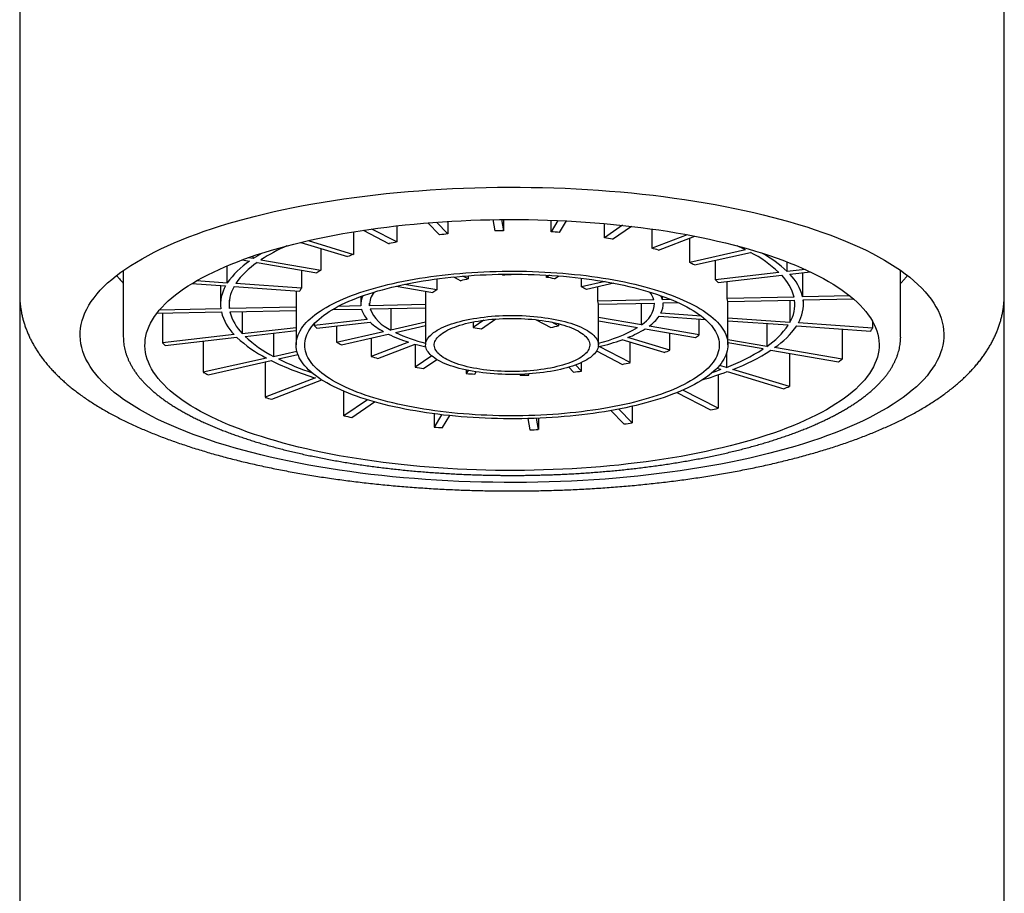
# Model space of a CAD drawing. Header units: millimetres. Extents: x 8 to 806, y 12 to 804.
# Tile 18 of 21: x 373 to 396, y 723 to 743. Entities that reach past the tile are written whole.
import ezdxf

# ---------------------------------------------------------------- set-up
doc = ezdxf.new("R2010")
doc.units = ezdxf.units.MM

msp = doc.modelspace()

# ---------------------------------------------------------------- linework, layer by layer
at = {"color": 7, "linetype": 'Continuous', "lineweight": 30}
for p, q in [((372.824, 751.947), (372.824, 736.912)), ((395.624, 736.912), (395.624, 751.947)), ((381.558, 738.498), (381.558, 738.124)), ((382.276, 738.567), (382.548, 738.288)), ((382.738, 738.31), (382.473, 738.582)), ((382.738, 738.6), (382.738, 738.31)), ((383.779, 738.641), (383.825, 738.382)), ((383.979, 738.643), (384.024, 738.386)), ((384.024, 738.644), (384.024, 738.386)), ((385.128, 738.359), (385.128, 738.628)), ((385.285, 738.622), (385.128, 738.359)), ((385.324, 738.345), (385.484, 738.613)), ((386.365, 738.223), (386.365, 738.551)), ((386.785, 738.51), (386.365, 738.223)), ((380.55, 738.359), (380.55, 737.837)), ((380.781, 738.395), (381.382, 738.084)), ((381.558, 738.124), (380.978, 738.424)), ((386.555, 738.19), (386.988, 738.487)), ((387.466, 737.979), (387.466, 738.425)), ((388.278, 738.293), (387.466, 737.979)), ((379.332, 738.115), (380.417, 737.786)), ((379.502, 738.155), (380.55, 737.837)), ((387.615, 737.934), (388.457, 738.259)), ((388.341, 737.648), (388.341, 738.214)), ((379.797, 737.974), (379.797, 737.472)), ((389.634, 737.94), (388.341, 737.648)), ((388.451, 737.591), (389.744, 737.883)), ((377.974, 737.708), (378.143, 737.679)), ((378.232, 737.74), (378.117, 737.76)), ((378.232, 737.74), (378.232, 737.799)), ((378.321, 737.648), (379.708, 737.411)), ((378.411, 737.709), (379.797, 737.472)), ((388.935, 737.25), (388.935, 737.7)), ((390.595, 737.44), (390.595, 737.662)), ((375.224, 737.463), (375.224, 735.925)), ((377.632, 737.173), (377.632, 737.573)), ((379.347, 737.473), (379.347, 737.053)), ((384.001, 737.377), (384.005, 737.357)), ((384.204, 737.361), (384.201, 737.379)), ((384.204, 737.379), (384.204, 737.361)), ((385.023, 737.304), (385.023, 737.356)), ((385.093, 737.352), (385.023, 737.304)), ((390.406, 737.418), (388.935, 737.25)), ((388.998, 737.185), (390.469, 737.353)), ((391.012, 737.487), (390.595, 737.44)), ((390.659, 737.375), (391.137, 737.429)), ((390.955, 736.852), (390.955, 737.409)), ((393.224, 735.925), (393.224, 737.463)), ((376.813, 737.161), (377.592, 737.106)), ((377.632, 737.173), (376.918, 737.223)), ((379.347, 737.053), (377.828, 737.16)), ((382.482, 737.013), (381.735, 737.141)), ((382.482, 737.267), (382.482, 737.013)), ((382.871, 737.313), (383.036, 737.227)), ((383.212, 737.267), (383.086, 737.332)), ((383.212, 737.342), (383.212, 737.267)), ((385.212, 737.272), (385.307, 737.337)), ((385.836, 737.082), (385.836, 737.284)), ((386.378, 737.205), (385.836, 737.082)), ((386.579, 737.168), (385.946, 737.025)), ((389.208, 736.816), (389.208, 737.209)), ((372.824, 736.912), (372.824, 601)), ((377.474, 737.115), (377.474, 736.677)), ((377.788, 737.093), (379.307, 736.986)), ((379.224, 736.992), (379.224, 735.738)), ((381.538, 737.098), (382.393, 736.952)), ((382.224, 736.981), (382.224, 735.738)), ((386.211, 736.754), (386.211, 737.085)), ((395.624, 601), (395.624, 736.912)), ((377.68, 736.579), (377.68, 736.775)), ((380.724, 736.861), (380.724, 736.677)), ((380.925, 736.646), (380.925, 736.709)), ((382.224, 736.673), (380.925, 736.646)), ((387.51, 736.781), (386.211, 736.754)), ((386.224, 736.682), (387.523, 736.709)), ((386.224, 735.738), (386.224, 736.682)), ((387.219, 736.203), (387.219, 736.703)), ((387.71, 736.785), (387.71, 736.866)), ((387.91, 736.789), (387.71, 736.785)), ((387.723, 736.713), (388.069, 736.72)), ((387.724, 736.677), (387.724, 736.713)), ((390.755, 736.848), (389.208, 736.816)), ((389.22, 736.744), (390.768, 736.776)), ((389.224, 735.738), (389.224, 736.744)), ((390.66, 736.773), (390.66, 736.262)), ((392.047, 736.874), (390.955, 736.852)), ((390.967, 736.78), (392.132, 736.804)), ((390.974, 736.677), (390.974, 736.78)), ((376, 736.472), (377.493, 736.503)), ((377.481, 736.575), (376.059, 736.546)), ((376.129, 736.475), (376.129, 735.79)), ((379.224, 736.611), (377.68, 736.579)), ((377.693, 736.507), (379.224, 736.538)), ((377.979, 736.513), (377.979, 736.001)), ((380.063, 736.556), (380.738, 736.569)), ((380.726, 736.642), (380.197, 736.631)), ((380.938, 736.574), (382.224, 736.6)), ((381.416, 736.583), (381.416, 736.084)), ((388.609, 736.405), (387.672, 736.471)), ((380.873, 736.331), (379.64, 736.191)), ((379.64, 736.224), (379.64, 736.191)), ((379.703, 736.126), (380.937, 736.266)), ((382.224, 736.267), (381.416, 736.084)), ((383.571, 736.311), (383.326, 736.144)), ((383.326, 736.271), (383.326, 736.144)), ((383.516, 736.111), (383.85, 736.34)), ((384.782, 736.323), (385.126, 736.144)), ((385.303, 736.184), (385.144, 736.267)), ((385.303, 736.23), (385.303, 736.184)), ((387.219, 736.203), (386.224, 736.373)), ((386.224, 736.297), (387.13, 736.142)), ((387.632, 736.404), (388.702, 736.329)), ((388.561, 735.974), (388.561, 736.339)), ((390.66, 736.262), (389.224, 736.362)), ((390.62, 736.195), (389.224, 736.292)), ((390.127, 736.229), (390.127, 735.706)), ((392.571, 736.128), (390.856, 736.248)), ((392.571, 736.287), (392.571, 736.128)), ((377.979, 736.001), (379.224, 736.143)), ((378.043, 735.936), (379.224, 736.071)), ((378.704, 736.012), (378.704, 735.471)), ((380.164, 736.178), (380.164, 735.801)), ((380.164, 735.801), (381.249, 736.046)), ((380.275, 735.744), (381.36, 735.989)), ((381.527, 736.027), (382.224, 736.185)), ((387.309, 736.112), (388.472, 735.913)), ((388.561, 735.974), (387.398, 736.173)), ((387.881, 735.614), (387.881, 736.014)), ((390.816, 736.181), (392.531, 736.061)), ((391.871, 736.107), (391.871, 735.408)), ((375.224, 735.925), (375.224, 735.923)), ((377.79, 735.98), (376.129, 735.79)), ((376.193, 735.725), (377.853, 735.915)), ((377.076, 735.826), (377.076, 735.104)), ((380.965, 735.9), (380.965, 735.472)), ((381.828, 735.805), (380.965, 735.472)), ((381.115, 735.426), (381.978, 735.759)), ((381.984, 735.757), (381.984, 735.225)), ((387.748, 735.563), (386.776, 735.858)), ((387.881, 735.614), (386.908, 735.909)), ((386.957, 735.328), (386.957, 735.803)), ((390.127, 735.706), (389.224, 735.86)), ((390.037, 735.645), (389.224, 735.784)), ((378.704, 735.471), (379.242, 735.593)), ((386.182, 735.598), (386.78, 735.288)), ((386.957, 735.328), (386.24, 735.699)), ((389.191, 735.54), (389.191, 735.217)), ((390.216, 735.614), (391.782, 735.347)), ((391.871, 735.408), (390.306, 735.676)), ((390.65, 735.54), (390.65, 734.774)), ((378.537, 735.434), (377.076, 735.104)), ((377.187, 735.047), (378.647, 735.377)), ((378.51, 735.346), (378.51, 734.525)), ((378.814, 735.414), (379.266, 735.516)), ((382.365, 735.486), (381.984, 735.225)), ((382.173, 735.193), (382.48, 735.403)), ((385.837, 735.131), (385.837, 735.333)), ((383.164, 735.157), (383.164, 735.076)), ((383.208, 735.148), (383.164, 735.076)), ((383.36, 735.062), (383.392, 735.115)), ((385.647, 735.109), (385.537, 735.222)), ((385.837, 735.131), (385.697, 735.275)), ((389.058, 735.166), (388.965, 735.194)), ((389.191, 735.217), (389.03, 735.265)), ((389.208, 735.12), (390.517, 734.723)), ((390.65, 734.774), (389.34, 735.171)), ((379.672, 734.973), (378.51, 734.525)), ((378.66, 734.479), (379.821, 734.927)), ((384.409, 735.056), (384.412, 735.037)), ((384.612, 735.041), (384.607, 735.066)), ((384.612, 735.041), (384.612, 735.066)), ((388.996, 735.044), (388.996, 734.271)), ((380.329, 734.093), (380.329, 734.665)), ((388.043, 734.634), (388.82, 734.232)), ((388.996, 734.271), (388.183, 734.693)), ((380.876, 734.467), (380.329, 734.093)), ((380.518, 734.061), (381.041, 734.419)), ((386.516, 734.218), (386.817, 733.909)), ((387.007, 733.93), (386.695, 734.251)), ((387.007, 734.317), (387.007, 733.93)), ((382.423, 734.142), (382.423, 733.836)), ((382.593, 734.121), (382.423, 733.836)), ((382.618, 733.822), (382.784, 734.1)), ((384.588, 734.032), (384.634, 733.773)), ((384.834, 733.778), (384.788, 734.038)), ((384.834, 734.04), (384.834, 733.778))]:
    msp.add_line(p, q, dxfattribs=at)
at = {"color": 7, "linetype": 'Continuous', "lineweight": 30, "flags": 128}
for points in [[(374.242, 735.767), (374.23, 735.857), (374.224, 735.946), (374.226, 736.036), (374.234, 736.125), (374.249, 736.215), (374.271, 736.304), (374.3, 736.393), (374.336, 736.482), (374.378, 736.57), (374.427, 736.658), (374.483, 736.745), (374.545, 736.832), (374.615, 736.919), (374.69, 737.004), (374.772, 737.089), (374.861, 737.174), (374.956, 737.257), (375.058, 737.34), (375.166, 737.421), (375.28, 737.502), (375.4, 737.581), (375.526, 737.66), (375.658, 737.737), (375.796, 737.813), (375.94, 737.888), (376.089, 737.962), (376.244, 738.034), (376.405, 738.104), (376.571, 738.174), (376.742, 738.242), (376.918, 738.308), (377.099, 738.372), (377.285, 738.435), (377.476, 738.497), (377.672, 738.556), (377.872, 738.614), (378.076, 738.67), (378.285, 738.724), (378.497, 738.776), (378.714, 738.827), (378.934, 738.875), (379.158, 738.921), (379.386, 738.966), (379.616, 739.008), (379.85, 739.048), (380.087, 739.086), (380.327, 739.122), (380.569, 739.156), (380.814, 739.188), (381.061, 739.217), (381.311, 739.244), (381.562, 739.269), (381.816, 739.292), (382.07, 739.312), (382.327, 739.331), (382.584, 739.346), (382.843, 739.36), (383.103, 739.371), (383.363, 739.38), (383.625, 739.386), (383.886, 739.391), (384.148, 739.393), (384.41, 739.392), (384.671, 739.389), (384.933, 739.384), (385.193, 739.377), (385.454, 739.367), (385.713, 739.355), (385.971, 739.34), (386.229, 739.323), (386.484, 739.304), (386.738, 739.283), (386.991, 739.259), (387.242, 739.233), (387.49, 739.205), (387.736, 739.175), (387.98, 739.142), (388.222, 739.107), (388.46, 739.071), (388.696, 739.032), (388.928, 738.991), (389.158, 738.947), (389.384, 738.902), (389.606, 738.855), (389.825, 738.806), (390.04, 738.755), (390.251, 738.702), (390.458, 738.647), (390.66, 738.59), (390.858, 738.532), (391.052, 738.471), (391.241, 738.409), (391.425, 738.346), (391.604, 738.28), (391.778, 738.213), (391.947, 738.145), (392.111, 738.075), (392.269, 738.004), (392.422, 737.931), (392.569, 737.857), (392.71, 737.782), (392.846, 737.705), (392.976, 737.627), (393.099, 737.548), (393.217, 737.468), (393.328, 737.387), (393.433, 737.305), (393.532, 737.222), (393.625, 737.139), (393.711, 737.054), (393.79, 736.969), (393.863, 736.883), (393.93, 736.796), (393.989, 736.709), (394.042, 736.621), (394.089, 736.533), (394.128, 736.445), (394.161, 736.356), (394.187, 736.267), (394.206, 736.177), (394.218, 736.088), (394.224, 735.999), (394.222, 735.909), (394.214, 735.82), (394.199, 735.73), (394.177, 735.641), (394.148, 735.552), (394.113, 735.463), (394.07, 735.375), (394.021, 735.287), (393.965, 735.199), (393.903, 735.112), (393.834, 735.026), (393.758, 734.94), (393.676, 734.855), (393.587, 734.771), (393.492, 734.688), (393.39, 734.605), (393.283, 734.524), (393.169, 734.443), (393.048, 734.363), (392.922, 734.285), (392.79, 734.208), (392.652, 734.132), (392.508, 734.057), (392.359, 733.983), (392.204, 733.911), (392.043, 733.84), (391.878, 733.771), (391.706, 733.703), (391.53, 733.637), (391.349, 733.573), (391.163, 733.51), (390.972, 733.448), (390.776, 733.389), (390.576, 733.331), (390.372, 733.275), (390.164, 733.221), (389.951, 733.169), (389.734, 733.118), (389.514, 733.07), (389.29, 733.024), (389.063, 732.979), (388.832, 732.937), (388.598, 732.897), (388.361, 732.859), (388.121, 732.823), (387.879, 732.789), (387.634, 732.757), (387.387, 732.728), (387.137, 732.701), (386.886, 732.676), (386.633, 732.653), (386.378, 732.632), (386.121, 732.614), (385.864, 732.599), (385.605, 732.585), (385.345, 732.574), (385.085, 732.565), (384.824, 732.558), (384.562, 732.554), (384.3, 732.552), (384.039, 732.553), (383.777, 732.556), (383.516, 732.561), (383.255, 732.568), (382.995, 732.578), (382.735, 732.59), (382.477, 732.605), (382.22, 732.622), (381.964, 732.641), (381.71, 732.662), (381.457, 732.686), (381.207, 732.712), (380.958, 732.74), (380.712, 732.77), (380.468, 732.803), (380.227, 732.837), (379.988, 732.874), (379.752, 732.913), (379.52, 732.954), (379.29, 732.997), (379.064, 733.043), (378.842, 733.09), (378.623, 733.139), (378.408, 733.19), (378.197, 733.243), (377.99, 733.298), (377.788, 733.355), (377.59, 733.413), (377.396, 733.474), (377.207, 733.536), (377.023, 733.599), (376.844, 733.665), (376.67, 733.731), (376.501, 733.8), (376.337, 733.87), (376.179, 733.941), (376.026, 734.014), (375.879, 734.088), (375.738, 734.163), (375.602, 734.24), (375.473, 734.318), (375.349, 734.396), (375.231, 734.476), (375.12, 734.558), (375.015, 734.639), (374.916, 734.722), (374.823, 734.806), (374.737, 734.891), (374.658, 734.976), (374.585, 735.062), (374.519, 735.149), (374.459, 735.236), (374.406, 735.324), (374.359, 735.412), (374.32, 735.5), (374.287, 735.589), (374.261, 735.678), (374.242, 735.767)], [(375.739, 735.563), (375.729, 735.639), (375.724, 735.715), (375.726, 735.791), (375.733, 735.867), (375.745, 735.943), (375.764, 736.019), (375.789, 736.095), (375.819, 736.17), (375.855, 736.245), (375.897, 736.32), (375.944, 736.395), (375.997, 736.468), (376.056, 736.542), (376.12, 736.615), (376.19, 736.687), (376.266, 736.759), (376.347, 736.83), (376.433, 736.9), (376.524, 736.969), (376.621, 737.038), (376.723, 737.105), (376.831, 737.172), (376.943, 737.238), (377.06, 737.302), (377.182, 737.366), (377.31, 737.428), (377.441, 737.49), (377.578, 737.55), (377.719, 737.609), (377.864, 737.666), (378.014, 737.723), (378.168, 737.777), (378.326, 737.831), (378.488, 737.883), (378.655, 737.934), (378.825, 737.983), (378.998, 738.03), (379.176, 738.076), (379.356, 738.121), (379.54, 738.164), (379.728, 738.205), (379.918, 738.244), (380.111, 738.282), (380.307, 738.318), (380.506, 738.352), (380.708, 738.384), (380.911, 738.415), (381.118, 738.444), (381.326, 738.47), (381.536, 738.495), (381.748, 738.519), (381.962, 738.54), (382.177, 738.559), (382.393, 738.576), (382.611, 738.592), (382.83, 738.605), (383.05, 738.617), (383.271, 738.626), (383.493, 738.634), (383.714, 738.639), (383.937, 738.643), (384.159, 738.645), (384.382, 738.644), (384.604, 738.642), (384.826, 738.637), (385.048, 738.631), (385.269, 738.623), (385.49, 738.612), (385.709, 738.6), (385.928, 738.586), (386.145, 738.569), (386.361, 738.551), (386.576, 738.531), (386.789, 738.509), (387, 738.485), (387.21, 738.459), (387.417, 738.432), (387.622, 738.402), (387.825, 738.371), (388.025, 738.338), (388.223, 738.303), (388.418, 738.266), (388.61, 738.228), (388.799, 738.188), (388.985, 738.146), (389.168, 738.102), (389.347, 738.057), (389.523, 738.011), (389.695, 737.962), (389.863, 737.913), (390.028, 737.862), (390.188, 737.809), (390.345, 737.755), (390.497, 737.699), (390.645, 737.642), (390.789, 737.584), (390.928, 737.525), (391.062, 737.464), (391.192, 737.402), (391.317, 737.339), (391.437, 737.275), (391.553, 737.21), (391.663, 737.144), (391.768, 737.077), (391.868, 737.009), (391.963, 736.94), (392.052, 736.871), (392.136, 736.8), (392.215, 736.729), (392.288, 736.657), (392.355, 736.584), (392.417, 736.511), (392.474, 736.438), (392.525, 736.364), (392.57, 736.289), (392.609, 736.214), (392.643, 736.139), (392.671, 736.063), (392.693, 735.988), (392.709, 735.912), (392.719, 735.836), (392.724, 735.76), (392.723, 735.684), (392.716, 735.608), (392.703, 735.532), (392.684, 735.456), (392.66, 735.38), (392.629, 735.305), (392.593, 735.23), (392.552, 735.155), (392.504, 735.08), (392.451, 735.007), (392.392, 734.933), (392.328, 734.86), (392.258, 734.788), (392.183, 734.716), (392.102, 734.646), (392.015, 734.575), (391.924, 734.506), (391.827, 734.437), (391.725, 734.37), (391.618, 734.303), (391.505, 734.237), (391.388, 734.173), (391.266, 734.109), (391.139, 734.047), (391.007, 733.985), (390.87, 733.925), (390.73, 733.866), (390.584, 733.809), (390.434, 733.752), (390.28, 733.698), (390.122, 733.644), (389.96, 733.592), (389.794, 733.541), (389.624, 733.492), (389.45, 733.445), (389.273, 733.399), (389.092, 733.354), (388.908, 733.312), (388.721, 733.27), (388.53, 733.231), (388.337, 733.193), (388.141, 733.157), (387.942, 733.123), (387.741, 733.091), (387.537, 733.06), (387.331, 733.031), (387.123, 733.005), (386.912, 732.98), (386.7, 732.956), (386.487, 732.935), (386.271, 732.916), (386.055, 732.899), (385.837, 732.883), (385.618, 732.87), (385.398, 732.858), (385.177, 732.849), (384.956, 732.841), (384.734, 732.836), (384.511, 732.832), (384.289, 732.83), (384.066, 732.831), (383.844, 732.833), (383.622, 732.838), (383.4, 732.844), (383.179, 732.852), (382.959, 732.863), (382.739, 732.875), (382.52, 732.889), (382.303, 732.906), (382.087, 732.924), (381.872, 732.944), (381.659, 732.966), (381.448, 732.99), (381.239, 733.016), (381.031, 733.043), (380.826, 733.073), (380.623, 733.104), (380.423, 733.137), (380.225, 733.172), (380.03, 733.209), (379.838, 733.247), (379.649, 733.287), (379.463, 733.329), (379.281, 733.373), (379.101, 733.418), (378.925, 733.464), (378.753, 733.513), (378.585, 733.562), (378.42, 733.614), (378.26, 733.666), (378.103, 733.72), (377.951, 733.776), (377.803, 733.833), (377.659, 733.891), (377.52, 733.95), (377.386, 734.011), (377.256, 734.073), (377.131, 734.136), (377.011, 734.2), (376.896, 734.265), (376.785, 734.331), (376.68, 734.398), (376.58, 734.466), (376.486, 734.535), (376.396, 734.605), (376.312, 734.675), (376.234, 734.746), (376.16, 734.818), (376.093, 734.891), (376.031, 734.964), (375.974, 735.037), (375.924, 735.111), (375.879, 735.186), (375.839, 735.261), (375.806, 735.336), (375.778, 735.412), (375.756, 735.487), (375.739, 735.563)], [(379.233, 735.635), (379.227, 735.683), (379.224, 735.732), (379.226, 735.78), (379.231, 735.828), (379.241, 735.877), (379.254, 735.925), (379.272, 735.973), (379.293, 736.021), (379.319, 736.068), (379.348, 736.116), (379.381, 736.163), (379.418, 736.21), (379.459, 736.256), (379.504, 736.302), (379.553, 736.347), (379.605, 736.392), (379.661, 736.437), (379.721, 736.481), (379.784, 736.524), (379.851, 736.566), (379.921, 736.608), (379.995, 736.65), (380.072, 736.69), (380.153, 736.73), (380.236, 736.769), (380.323, 736.807), (380.413, 736.845), (380.507, 736.881), (380.603, 736.917), (380.702, 736.951), (380.803, 736.985), (380.908, 737.017), (381.015, 737.049), (381.125, 737.08), (381.237, 737.109), (381.352, 737.137), (381.469, 737.165), (381.588, 737.191), (381.709, 737.216), (381.833, 737.239), (381.958, 737.262), (382.085, 737.283), (382.214, 737.303), (382.344, 737.322), (382.476, 737.34), (382.609, 737.356), (382.744, 737.371), (382.88, 737.385), (383.016, 737.397), (383.154, 737.408), (383.293, 737.418), (383.432, 737.426), (383.572, 737.433), (383.713, 737.439), (383.854, 737.443), (383.995, 737.446), (384.136, 737.447), (384.278, 737.448), (384.419, 737.446), (384.561, 737.444), (384.702, 737.44), (384.842, 737.434), (384.983, 737.428), (385.122, 737.42), (385.261, 737.41), (385.399, 737.4), (385.536, 737.388), (385.672, 737.374), (385.807, 737.36), (385.94, 737.344), (386.073, 737.326), (386.203, 737.308), (386.333, 737.288), (386.46, 737.267), (386.586, 737.245), (386.709, 737.221), (386.831, 737.197), (386.951, 737.171), (387.068, 737.144), (387.184, 737.116), (387.297, 737.087), (387.407, 737.056), (387.515, 737.025), (387.62, 736.993), (387.722, 736.959), (387.822, 736.925), (387.919, 736.89), (388.013, 736.853), (388.104, 736.816), (388.191, 736.778), (388.276, 736.74), (388.357, 736.7), (388.435, 736.66), (388.51, 736.618), (388.581, 736.577), (388.649, 736.534), (388.713, 736.491), (388.773, 736.447), (388.83, 736.403), (388.883, 736.358), (388.933, 736.313), (388.979, 736.267), (389.02, 736.221), (389.058, 736.174), (389.093, 736.127), (389.123, 736.08), (389.149, 736.032), (389.172, 735.984), (389.19, 735.936), (389.205, 735.888), (389.215, 735.84), (389.222, 735.792), (389.224, 735.743), (389.223, 735.695), (389.217, 735.647), (389.208, 735.598), (389.194, 735.55), (389.176, 735.502), (389.155, 735.454), (389.13, 735.407), (389.1, 735.359), (389.067, 735.312), (389.03, 735.265), (388.989, 735.219), (388.944, 735.173), (388.896, 735.128), (388.843, 735.083), (388.787, 735.038), (388.728, 734.995), (388.664, 734.951), (388.597, 734.909), (388.527, 734.867), (388.453, 734.825), (388.376, 734.785), (388.296, 734.745), (388.212, 734.706), (388.125, 734.668), (388.035, 734.63), (387.942, 734.594), (387.846, 734.558), (387.747, 734.524), (387.645, 734.49), (387.54, 734.458), (387.433, 734.426), (387.323, 734.396), (387.211, 734.366), (387.096, 734.338), (386.979, 734.31), (386.86, 734.284), (386.739, 734.259), (386.615, 734.236), (386.49, 734.213), (386.363, 734.192), (386.234, 734.172), (386.104, 734.153), (385.972, 734.135), (385.839, 734.119), (385.704, 734.104), (385.569, 734.09), (385.432, 734.078), (385.294, 734.067), (385.155, 734.057), (385.016, 734.049), (384.876, 734.042), (384.735, 734.036), (384.594, 734.032), (384.453, 734.029), (384.312, 734.028), (384.17, 734.028), (384.029, 734.029), (383.888, 734.031), (383.746, 734.035), (383.606, 734.041), (383.466, 734.047), (383.326, 734.055), (383.187, 734.065), (383.049, 734.075), (382.912, 734.087), (382.776, 734.101), (382.641, 734.115), (382.508, 734.131), (382.376, 734.149), (382.245, 734.167), (382.116, 734.187), (381.988, 734.208), (381.863, 734.23), (381.739, 734.254), (381.617, 734.278), (381.497, 734.304), (381.38, 734.331), (381.265, 734.359), (381.152, 734.388), (381.041, 734.419), (380.933, 734.45), (380.828, 734.482), (380.726, 734.516), (380.626, 734.55), (380.529, 734.585), (380.435, 734.622), (380.345, 734.659), (380.257, 734.697), (380.172, 734.735), (380.091, 734.775), (380.013, 734.815), (379.938, 734.857), (379.867, 734.898), (379.8, 734.941), (379.736, 734.984), (379.675, 735.028), (379.618, 735.072), (379.565, 735.117), (379.515, 735.162), (379.47, 735.208), (379.428, 735.254), (379.39, 735.301), (379.356, 735.348), (379.325, 735.395), (379.299, 735.443), (379.277, 735.491), (379.258, 735.539), (379.244, 735.587), (379.233, 735.635)], [(379.433, 735.639), (379.426, 735.687), (379.424, 735.734), (379.426, 735.782), (379.432, 735.829), (379.441, 735.877), (379.455, 735.924), (379.473, 735.971), (379.495, 736.018), (379.52, 736.065), (379.55, 736.111), (379.584, 736.157), (379.621, 736.203), (379.662, 736.248), (379.708, 736.293), (379.756, 736.338), (379.809, 736.382), (379.866, 736.425), (379.926, 736.468), (379.989, 736.51), (380.056, 736.552), (380.127, 736.593), (380.201, 736.633), (380.279, 736.673), (380.36, 736.711), (380.444, 736.749), (380.531, 736.786), (380.621, 736.822), (380.714, 736.857), (380.811, 736.892), (380.91, 736.925), (381.012, 736.957), (381.116, 736.989), (381.224, 737.019), (381.333, 737.048), (381.445, 737.076), (381.56, 737.103), (381.677, 737.129), (381.795, 737.154), (381.916, 737.177), (382.039, 737.199), (382.164, 737.22), (382.29, 737.24), (382.418, 737.259), (382.548, 737.276), (382.679, 737.292), (382.811, 737.306), (382.944, 737.32), (383.079, 737.332), (383.214, 737.342), (383.35, 737.352), (383.487, 737.36), (383.625, 737.366), (383.763, 737.372), (383.902, 737.375), (384.04, 737.378), (384.179, 737.379), (384.318, 737.379), (384.457, 737.377), (384.596, 737.374), (384.734, 737.37), (384.872, 737.364), (385.01, 737.357), (385.146, 737.349), (385.282, 737.339), (385.418, 737.328), (385.552, 737.315), (385.685, 737.301), (385.816, 737.286), (385.947, 737.27), (386.076, 737.252), (386.203, 737.233), (386.329, 737.213), (386.453, 737.191), (386.575, 737.169), (386.695, 737.145), (386.813, 737.12), (386.929, 737.094), (387.043, 737.066), (387.154, 737.038), (387.263, 737.008), (387.369, 736.978), (387.473, 736.946), (387.574, 736.913), (387.672, 736.88), (387.767, 736.845), (387.86, 736.809), (387.949, 736.773), (388.035, 736.736), (388.118, 736.698), (388.197, 736.659), (388.274, 736.619), (388.347, 736.578), (388.416, 736.537), (388.482, 736.495), (388.544, 736.453), (388.603, 736.41), (388.658, 736.366), (388.71, 736.322), (388.757, 736.277), (388.801, 736.232), (388.841, 736.187), (388.877, 736.141), (388.909, 736.095), (388.937, 736.048), (388.962, 736.001), (388.982, 735.954), (388.998, 735.907), (389.011, 735.86), (389.019, 735.812), (389.023, 735.765), (389.024, 735.717), (389.02, 735.67), (389.012, 735.622), (389, 735.575), (388.985, 735.528), (388.965, 735.481), (388.941, 735.434), (388.914, 735.387), (388.882, 735.341), (388.846, 735.295), (388.807, 735.249), (388.764, 735.204), (388.717, 735.159), (388.666, 735.115), (388.611, 735.071), (388.553, 735.028), (388.491, 734.986), (388.426, 734.944), (388.357, 734.903), (388.284, 734.862), (388.209, 734.822), (388.129, 734.783), (388.047, 734.745), (387.961, 734.707), (387.873, 734.671), (387.781, 734.635), (387.686, 734.6), (387.588, 734.567), (387.488, 734.534), (387.385, 734.502), (387.279, 734.471), (387.17, 734.441), (387.059, 734.413), (386.946, 734.385), (386.83, 734.359), (386.712, 734.334), (386.593, 734.31), (386.471, 734.287), (386.347, 734.265), (386.221, 734.245), (386.094, 734.226), (385.965, 734.208), (385.835, 734.191), (385.704, 734.176), (385.571, 734.162), (385.437, 734.149), (385.302, 734.138), (385.166, 734.128), (385.029, 734.119), (384.892, 734.112), (384.754, 734.106), (384.616, 734.101), (384.477, 734.098), (384.338, 734.096), (384.199, 734.096), (384.06, 734.097), (383.922, 734.099), (383.783, 734.103), (383.645, 734.108), (383.507, 734.114), (383.37, 734.122), (383.234, 734.131), (383.098, 734.142), (382.963, 734.153), (382.83, 734.167), (382.698, 734.181), (382.566, 734.197), (382.437, 734.214), (382.308, 734.232), (382.182, 734.252), (382.057, 734.273), (381.934, 734.295), (381.813, 734.318), (381.694, 734.342), (381.577, 734.368), (381.462, 734.395), (381.349, 734.423), (381.239, 734.452), (381.132, 734.482), (381.027, 734.513), (380.924, 734.545), (380.825, 734.578), (380.728, 734.613), (380.634, 734.648), (380.544, 734.684), (380.456, 734.721), (380.371, 734.758), (380.29, 734.797), (380.212, 734.836), (380.138, 734.876), (380.066, 734.917), (379.999, 734.959), (379.935, 735.001), (379.874, 735.044), (379.817, 735.087), (379.764, 735.131), (379.714, 735.175), (379.669, 735.22), (379.627, 735.265), (379.589, 735.311), (379.555, 735.357), (379.524, 735.404), (379.498, 735.45), (379.476, 735.497), (379.457, 735.544), (379.443, 735.592), (379.433, 735.639)], [(382.228, 735.696), (382.224, 735.727), (382.225, 735.758), (382.23, 735.789), (382.238, 735.819), (382.251, 735.849), (382.268, 735.88), (382.288, 735.91), (382.313, 735.939), (382.341, 735.968), (382.373, 735.997), (382.409, 736.025), (382.449, 736.053), (382.492, 736.079), (382.539, 736.106), (382.588, 736.131), (382.642, 736.156), (382.698, 736.18), (382.758, 736.203), (382.82, 736.225), (382.886, 736.246), (382.954, 736.266), (383.024, 736.285), (383.097, 736.303), (383.172, 736.319), (383.25, 736.335), (383.329, 736.349), (383.41, 736.362), (383.493, 736.374), (383.577, 736.385), (383.663, 736.394), (383.75, 736.402), (383.837, 736.409), (383.926, 736.414), (384.015, 736.418), (384.104, 736.42), (384.194, 736.421), (384.284, 736.421), (384.373, 736.42), (384.463, 736.417), (384.551, 736.412), (384.64, 736.407), (384.727, 736.4), (384.813, 736.391), (384.898, 736.381), (384.982, 736.37), (385.065, 736.358), (385.145, 736.345), (385.224, 736.33), (385.301, 736.314), (385.375, 736.297), (385.447, 736.279), (385.517, 736.259), (385.584, 736.239), (385.649, 736.218), (385.71, 736.195), (385.769, 736.172), (385.824, 736.148), (385.876, 736.123), (385.925, 736.097), (385.971, 736.071), (386.013, 736.044), (386.051, 736.016), (386.086, 735.988), (386.117, 735.959), (386.144, 735.929), (386.167, 735.9), (386.186, 735.87), (386.202, 735.84), (386.213, 735.809), (386.221, 735.779), (386.224, 735.748), (386.223, 735.717), (386.219, 735.686), (386.21, 735.656), (386.197, 735.626), (386.18, 735.595), (386.16, 735.566), (386.135, 735.536), (386.107, 735.507), (386.075, 735.478), (386.039, 735.45), (385.999, 735.423), (385.956, 735.396), (385.91, 735.369), (385.86, 735.344), (385.806, 735.319), (385.75, 735.295), (385.69, 735.272), (385.628, 735.25), (385.563, 735.229), (385.495, 735.209), (385.424, 735.19), (385.351, 735.172), (385.276, 735.156), (385.198, 735.14), (385.119, 735.126), (385.038, 735.113), (384.955, 735.101), (384.871, 735.09), (384.785, 735.081), (384.699, 735.073), (384.611, 735.066), (384.522, 735.061), (384.433, 735.057), (384.344, 735.055), (384.254, 735.054), (384.165, 735.054), (384.075, 735.055), (383.986, 735.058), (383.897, 735.063), (383.809, 735.068), (383.721, 735.075), (383.635, 735.084), (383.55, 735.094), (383.466, 735.105), (383.384, 735.117), (383.303, 735.13), (383.224, 735.145), (383.148, 735.161), (383.073, 735.178), (383.001, 735.196), (382.931, 735.216), (382.864, 735.236), (382.8, 735.257), (382.738, 735.28), (382.679, 735.303), (382.624, 735.327), (382.572, 735.352), (382.523, 735.378), (382.477, 735.404), (382.435, 735.431), (382.397, 735.459), (382.362, 735.488), (382.332, 735.516), (382.304, 735.546), (382.281, 735.575), (382.262, 735.605), (382.246, 735.635), (382.235, 735.666), (382.228, 735.696)], [(382.427, 735.701), (382.424, 735.73), (382.425, 735.759), (382.43, 735.788), (382.439, 735.817), (382.452, 735.845), (382.469, 735.874), (382.49, 735.902), (382.514, 735.93), (382.543, 735.957), (382.575, 735.984), (382.611, 736.011), (382.65, 736.036), (382.693, 736.061), (382.74, 736.086), (382.79, 736.109), (382.843, 736.132), (382.899, 736.154), (382.958, 736.175), (383.019, 736.195), (383.084, 736.214), (383.151, 736.232), (383.22, 736.249), (383.292, 736.264), (383.366, 736.279), (383.442, 736.292), (383.519, 736.304), (383.598, 736.315), (383.678, 736.324), (383.76, 736.332), (383.843, 736.339), (383.926, 736.345), (384.01, 736.349), (384.095, 736.352), (384.18, 736.353), (384.265, 736.353), (384.35, 736.352), (384.435, 736.349), (384.519, 736.345), (384.602, 736.339), (384.685, 736.333), (384.767, 736.325), (384.847, 736.315), (384.926, 736.304), (385.004, 736.292), (385.079, 736.279), (385.153, 736.265), (385.225, 736.249), (385.294, 736.232), (385.362, 736.215), (385.426, 736.196), (385.488, 736.176), (385.547, 736.155), (385.603, 736.133), (385.656, 736.11), (385.706, 736.087), (385.753, 736.062), (385.796, 736.037), (385.836, 736.012), (385.872, 735.985), (385.904, 735.958), (385.933, 735.931), (385.958, 735.903), (385.979, 735.875), (385.996, 735.847), (386.009, 735.818), (386.018, 735.789), (386.023, 735.76), (386.024, 735.731), (386.021, 735.702), (386.014, 735.673), (386.003, 735.644), (385.988, 735.615), (385.969, 735.587), (385.947, 735.559), (385.92, 735.531), (385.89, 735.504), (385.856, 735.477), (385.818, 735.451), (385.777, 735.426), (385.732, 735.401), (385.684, 735.377), (385.632, 735.354), (385.578, 735.332), (385.52, 735.31), (385.46, 735.29), (385.397, 735.27), (385.331, 735.252), (385.263, 735.235), (385.192, 735.218), (385.119, 735.203), (385.045, 735.19), (384.968, 735.177), (384.89, 735.166), (384.81, 735.155), (384.729, 735.147), (384.647, 735.139), (384.564, 735.133), (384.48, 735.128), (384.396, 735.125), (384.311, 735.123), (384.226, 735.122), (384.141, 735.123), (384.056, 735.125), (383.972, 735.128), (383.888, 735.133), (383.805, 735.139), (383.722, 735.146), (383.641, 735.155), (383.561, 735.165), (383.483, 735.176), (383.407, 735.189), (383.332, 735.203), (383.259, 735.218), (383.188, 735.234), (383.12, 735.251), (383.054, 735.27), (382.991, 735.289), (382.93, 735.31), (382.873, 735.331), (382.818, 735.353), (382.766, 735.376), (382.718, 735.4), (382.673, 735.425), (382.632, 735.45), (382.594, 735.476), (382.56, 735.503), (382.529, 735.53), (382.502, 735.558), (382.48, 735.586), (382.461, 735.614), (382.446, 735.643), (382.434, 735.672), (382.427, 735.701)], [(389.058, 735.166), (388.943, 735.124), (388.855, 735.093)]]:
    msp.add_lwpolyline(points, dxfattribs=at)
at = {"color": 7, "linetype": 'Continuous', "lineweight": 30}
for centre, radius, start, end in [((384.085, 725.657), 12.724, 96.075, 96.9349), ((384.223, 723.839), 14.548, 90.7837, 91.5701), ((384.26, 724.54), 13.847, 85.5909, 86.4037), ((383.486, 729.176), 9.154, 102.1572, 103.2903), ((384.619, 727.442), 10.921, 79.7909, 80.7982), ((380.28, 734.624), 3.729, 119.5338, 123.3181), ((380.785, 734.03), 4.379, 113.887, 122.8364), ((382.375, 732.908), 5.256, 110.318, 111.8685), ((385.513, 731.271), 6.987, 72.4883, 73.7707), ((387.282, 733.236), 5.26, 63.4292, 65.8186), ((388.419, 735.296), 2.906, 46.8936, 62.8769), ((388.626, 735.352), 2.87, 46.6657, 61.2515), ((379.221, 736.079), 1.93, 123.9768, 145.4347), ((379.369, 736.096), 1.873, 124.0185, 145.3929), ((386.789, 734.518), 3.493, 61.5994, 63.6353), ((381.065, 735.523), 2.325, 123.0411, 125.7118), ((384.224, 731.545), 5.816, 90.1933, 92.1605), ((389.679, 736.572), 1.111, 14.3747, 44.6849), ((389.845, 736.569), 1.145, 14.3112, 44.7446), ((383.93, 733.678), 3.66, 101.3028, 104.1374), ((384.382, 732.987), 4.365, 79.0311, 81.5515), ((387.993, 736.269), 1.36, 42.3578, 46.1763), ((378.335, 736.674), 0.86, 149.795, 186.5923), ((378.509, 736.674), 0.834, 149.8654, 186.5173), ((380.073, 736.573), 0.871, 146.542, 151.6834), ((381.393, 736.665), 0.468, 140.4611, 182.4044), ((382.961, 736.217), 0.93, 121.0352, 127.7178), ((385.249, 735.815), 1.396, 60.0703, 65.1645), ((387.001, 736.634), 0.53, 16.0802, 38.4233), ((381.165, 736.675), 0.441, 152.5071, 184.3686), ((385.979, 736.676), 0.245, 1.3884, 18.607), ((386.915, 736.73), 0.608, 300.0087, 358.0088), ((387.282, 736.679), 0.442, 331.8997, 4.3907), ((387.231, 736.656), 0.496, 15.0878, 26.7064), ((388.615, 736.674), 0.609, 6.5258, 13.4251), ((389.939, 736.681), 0.834, 329.8645, 6.5406), ((390.113, 736.681), 0.86, 329.7942, 6.6148), ((378.603, 736.785), 1.145, 194.2914, 224.7468), ((378.769, 736.782), 1.111, 194.3542, 224.6871), ((381.309, 736.736), 0.595, 196.25, 222.8849), ((381.776, 736.914), 0.904, 202.0996, 246.5889), ((381.985, 737.424), 1.561, 227.8533, 241.9172), ((386.825, 736.985), 0.994, 305.196, 324.2155), ((380.606, 737.069), 1.306, 222.2782, 226.2559), ((382.898, 739.204), 3.564, 244.4281, 252.5314), ((383.149, 739.491), 3.825, 244.9048, 256.0069), ((384.083, 740), 3.93, 258.9028, 261.7027), ((384.49, 739.373), 3.291, 281.1571, 284.3089), ((385.454, 739.015), 3.326, 283.392, 300.2599), ((385.974, 738.253), 2.523, 291.7305, 301.9366), ((389.079, 737.258), 1.873, 304.0185, 325.3929), ((389.227, 737.276), 1.93, 303.9768, 325.4347), ((391.282, 736.854), 1.48, 327.6005, 330.6249), ((377.816, 737.371), 2.312, 223.144, 225.39), ((379.901, 738.1), 2.995, 226.862, 242.9085), ((380.029, 738.058), 2.906, 226.8936, 242.8769), ((381.761, 738.75), 3.353, 241.557, 243.6777), ((383.54, 741.233), 5.693, 254.0704, 256.6746), ((385.091, 740.546), 4.981, 283.3399, 289.7632), ((387.257, 737.785), 2.232, 302.9855, 305.7675), ((385.999, 740.295), 5.045, 290.2857, 291.9008), ((387.486, 739.638), 4.739, 291.0889, 302.5782), ((387.585, 739.728), 4.884, 291.0663, 302.6007), ((381.661, 741.518), 6.841, 243.8627, 253.0967), ((381.616, 741.101), 6.339, 243.7691, 251.3896), ((382.987, 741.867), 6.707, 252.4616, 253.7974), ((384.933, 743.876), 8.785, 282.1385, 283.319), ((389.595, 738.639), 3.953, 303.5911, 305.1619), ((379.863, 740.348), 5.939, 242.0187, 243.2161), ((383.846, 745.545), 10.486, 259.7744, 260.8235), ((384.19, 748.329), 13.293, 265.574, 266.4206), ((384.358, 747.256), 12.215, 276.0571, 276.9528), ((386.217, 743.156), 8.574, 286.327, 290.4129), ((384.225, 749.001), 13.966, 270.7673, 271.5865), ((387.368, 743.085), 8.935, 290.6373, 291.5492), ((382.033, 745.869), 11.879, 252.7523, 253.5066), ((385.48, 749.428), 15.559, 282.3944, 283.0609), ((383.553, 752.381), 18.57, 260.0018, 260.5942), ((384.164, 757.312), 23.541, 265.7583, 266.2363), ((384.226, 758.503), 24.733, 270.9456, 271.4082), ((384.461, 755.413), 21.633, 276.252, 276.7578)]:
    msp.add_arc(centre, radius, start, end, dxfattribs=at)
for points, knots in [([(375.069, 737.347), (375.074, 737.341), (375.094, 737.314), (375.135, 737.264), (375.182, 737.21), (375.214, 737.176), (375.224, 737.165)], [0, 0, 0, 0, 0.101864, 0.439671, 0.817401, 1, 1, 1, 1]), ([(393.224, 737.165), (393.237, 737.179), (393.27, 737.214), (393.317, 737.269), (393.356, 737.316), (393.375, 737.342), (393.379, 737.347)], [0, 0, 0, 0, 0.234668, 0.576366, 0.917404, 1, 1, 1, 1]), ([(372.825, 736.912), (372.824, 736.899), (372.824, 736.855), (372.827, 736.782), (372.834, 736.693), (372.844, 736.607), (372.854, 736.552), (372.858, 736.526)], [0, 0, 0, 0, 0.1048956, 0.3350305, 0.5651963, 0.795707, 1, 1, 1, 1]), ([(372.858, 736.526), (372.862, 736.505), (372.871, 736.455), (372.889, 736.375), (372.912, 736.288), (372.939, 736.2), (372.97, 736.113), (373.004, 736.027), (373.042, 735.941), (373.083, 735.855), (373.128, 735.77), (373.177, 735.685), (373.229, 735.601), (373.286, 735.516), (373.346, 735.433), (373.41, 735.35), (373.478, 735.267), (373.551, 735.185), (373.627, 735.104), (373.707, 735.023), (373.791, 734.943), (373.879, 734.864), (373.971, 734.786), (374.066, 734.709), (374.165, 734.633), (374.268, 734.558), (374.374, 734.484), (374.483, 734.412), (374.596, 734.341), (374.711, 734.271), (374.829, 734.202), (374.95, 734.135), (375.074, 734.07), (375.2, 734.005), (375.329, 733.942), (375.461, 733.881), (375.595, 733.82), (375.732, 733.761), (375.87, 733.703), (376.012, 733.647), (376.155, 733.591), (376.301, 733.537), (376.449, 733.484), (376.599, 733.433), (376.752, 733.382), (376.906, 733.333), (377.063, 733.285), (377.221, 733.238), (377.382, 733.192), (377.544, 733.148), (377.709, 733.104), (377.875, 733.062), (378.043, 733.021), (378.213, 732.982), (378.385, 732.943), (378.558, 732.906), (378.734, 732.87), (378.91, 732.835), (379.088, 732.801), (379.268, 732.768), (379.449, 732.737), (379.632, 732.707), (379.816, 732.678), (380.001, 732.65), (380.188, 732.624), (380.375, 732.599), (380.564, 732.575), (380.754, 732.552), (380.945, 732.53), (381.137, 732.51), (381.33, 732.491), (381.523, 732.473), (381.718, 732.456), (381.913, 732.441), (382.109, 732.427), (382.306, 732.414), (382.503, 732.402), (382.701, 732.392), (382.899, 732.383), (383.097, 732.375), (383.296, 732.369), (383.495, 732.363), (383.695, 732.359), (383.894, 732.357), (384.094, 732.355), (384.294, 732.355), (384.493, 732.356), (384.693, 732.358), (384.892, 732.362), (385.092, 732.367), (385.291, 732.373), (385.489, 732.38), (385.687, 732.389), (385.885, 732.399), (386.083, 732.41), (386.279, 732.423), (386.475, 732.436), (386.671, 732.451), (386.865, 732.468), (387.059, 732.485), (387.252, 732.504), (387.445, 732.524), (387.636, 732.545), (387.826, 732.567), (388.015, 732.591), (388.203, 732.616), (388.39, 732.642), (388.575, 732.669), (388.759, 732.698), (388.942, 732.728), (389.124, 732.758), (389.304, 732.791), (389.482, 732.824), (389.659, 732.859), (389.834, 732.894), (390.008, 732.931), (390.18, 732.969), (390.35, 733.009), (390.519, 733.049), (390.685, 733.091), (390.85, 733.133), (391.013, 733.178), (391.174, 733.223), (391.333, 733.269), (391.49, 733.317), (391.645, 733.365), (391.798, 733.415), (391.948, 733.466), (392.096, 733.519), (392.243, 733.572), (392.387, 733.627), (392.528, 733.683), (392.668, 733.74), (392.805, 733.799), (392.939, 733.859), (393.071, 733.92), (393.201, 733.982), (393.328, 734.046), (393.453, 734.111), (393.575, 734.177), (393.694, 734.245), (393.81, 734.315), (393.924, 734.385), (394.035, 734.458), (394.143, 734.531), (394.247, 734.606), (394.349, 734.683), (394.447, 734.761), (394.541, 734.84), (394.632, 734.92), (394.719, 735.002), (394.803, 735.085), (394.882, 735.168), (394.957, 735.253), (395.029, 735.338), (395.096, 735.424), (395.158, 735.511), (395.217, 735.598), (395.272, 735.685), (395.322, 735.773), (395.369, 735.862), (395.411, 735.95), (395.449, 736.039), (395.484, 736.128), (395.514, 736.217), (395.541, 736.307), (395.564, 736.396), (395.584, 736.486), (395.599, 736.576), (395.611, 736.665), (395.619, 736.755), (395.624, 736.837), (395.624, 736.89), (395.624, 736.912)], [0, 0, 0, 0, 0.003384, 0.008225, 0.013091, 0.017994, 0.022941, 0.027938, 0.032992, 0.038109, 0.043293, 0.048551, 0.053887, 0.059304, 0.064806, 0.070393, 0.076066, 0.081824, 0.087663, 0.093578, 0.099564, 0.105612, 0.111716, 0.117866, 0.124053, 0.130269, 0.136505, 0.142755, 0.149012, 0.15527, 0.161525, 0.167772, 0.17401, 0.180236, 0.18645, 0.19265, 0.198836, 0.205008, 0.211165, 0.217308, 0.223438, 0.229554, 0.235657, 0.241748, 0.247826, 0.253894, 0.25995, 0.265996, 0.272031, 0.278058, 0.284075, 0.290084, 0.296085, 0.302079, 0.308065, 0.314044, 0.320017, 0.325984, 0.331946, 0.337902, 0.343853, 0.349799, 0.355741, 0.361679, 0.367612, 0.373542, 0.379469, 0.385392, 0.391313, 0.39723, 0.403145, 0.409058, 0.414969, 0.420877, 0.426784, 0.432688, 0.438592, 0.444494, 0.450395, 0.456295, 0.462194, 0.468092, 0.47399, 0.479887, 0.485784, 0.49168, 0.497577, 0.503474, 0.509371, 0.515269, 0.521166, 0.527065, 0.532964, 0.538865, 0.544766, 0.550669, 0.556573, 0.562479, 0.568387, 0.574296, 0.580208, 0.586121, 0.592038, 0.597957, 0.603878, 0.609803, 0.615732, 0.621663, 0.627599, 0.633538, 0.639482, 0.64543, 0.651384, 0.657342, 0.663306, 0.669275, 0.675251, 0.681233, 0.687222, 0.693219, 0.699223, 0.705235, 0.711256, 0.717286, 0.723325, 0.729375, 0.735435, 0.741506, 0.747589, 0.753685, 0.759793, 0.765914, 0.772049, 0.778199, 0.784363, 0.790542, 0.796736, 0.802945, 0.809168, 0.815405, 0.821656, 0.827917, 0.834188, 0.840464, 0.846743, 0.853018, 0.859283, 0.865531, 0.871754, 0.877943, 0.884088, 0.890181, 0.896212, 0.902173, 0.908057, 0.913857, 0.91957, 0.925195, 0.930729, 0.936176, 0.941538, 0.946817, 0.95202, 0.957152, 0.962219, 0.967227, 0.972182, 0.977092, 0.981963, 0.986803, 0.991616, 0.996412, 1, 1, 1, 1]), ([(375.224, 735.923), (375.225, 735.905), (375.225, 735.865), (375.23, 735.802), (375.238, 735.735), (375.251, 735.668), (375.267, 735.6), (375.287, 735.532), (375.311, 735.464), (375.339, 735.396), (375.371, 735.328), (375.407, 735.26), (375.447, 735.192), (375.492, 735.123), (375.539, 735.058), (375.589, 734.995), (375.639, 734.934), (375.693, 734.875), (375.75, 734.815), (375.811, 734.757), (375.874, 734.698), (375.94, 734.641), (376.01, 734.584), (376.082, 734.528), (376.157, 734.472), (376.235, 734.417), (376.316, 734.363), (376.4, 734.31), (376.487, 734.257), (376.576, 734.205), (376.668, 734.153), (376.762, 734.103), (376.859, 734.053), (376.959, 734.004), (377.061, 733.956), (377.166, 733.908), (377.273, 733.861), (377.383, 733.815), (377.495, 733.77), (377.609, 733.726), (377.726, 733.682), (377.845, 733.64), (377.966, 733.598), (378.09, 733.557), (378.215, 733.517), (378.343, 733.477), (378.473, 733.439), (378.604, 733.401), (378.738, 733.365), (378.874, 733.329), (379.011, 733.294), (379.15, 733.26), (379.292, 733.227), (379.434, 733.196), (379.579, 733.165), (379.725, 733.135), (379.873, 733.105), (380.022, 733.077), (380.173, 733.05), (380.325, 733.024), (380.478, 732.999), (380.633, 732.975), (380.789, 732.952), (380.946, 732.93), (381.104, 732.909), (381.264, 732.889), (381.424, 732.871), (381.585, 732.853), (381.748, 732.836), (381.911, 732.82), (382.074, 732.806), (382.239, 732.792), (382.403, 732.78), (382.569, 732.769), (382.734, 732.759), (382.9, 732.75), (383.065, 732.741), (383.23, 732.735), (383.394, 732.729), (383.555, 732.724), (383.711, 732.721), (383.848, 732.718), (383.969, 732.717), (384.089, 732.716), (384.175, 732.716), (384.224, 732.716)], [0, 0, 0, 0, 0.009696, 0.02169, 0.033762, 0.045928, 0.058205, 0.070607, 0.083146, 0.09583, 0.108663, 0.121647, 0.134778, 0.148048, 0.161447, 0.173571, 0.185744, 0.197957, 0.210203, 0.222474, 0.234765, 0.247071, 0.259385, 0.271705, 0.284027, 0.296348, 0.308665, 0.320978, 0.333285, 0.345585, 0.357878, 0.370164, 0.382442, 0.394713, 0.406976, 0.419231, 0.431479, 0.443719, 0.455953, 0.46818, 0.480401, 0.492615, 0.504823, 0.517026, 0.529223, 0.541415, 0.553602, 0.565784, 0.577961, 0.590134, 0.602303, 0.614468, 0.626629, 0.638786, 0.650939, 0.663088, 0.675234, 0.687376, 0.699515, 0.711651, 0.723782, 0.73591, 0.748034, 0.760155, 0.772271, 0.784382, 0.796488, 0.808589, 0.820684, 0.832772, 0.844851, 0.856919, 0.868975, 0.881015, 0.893034, 0.905024, 0.916973, 0.928859, 0.940644, 0.952246, 0.963458, 0.974153, 0.981721, 0.989415, 1, 1, 1, 1]), ([(384.224, 732.716), (384.284, 732.716), (384.369, 732.716), (384.495, 732.717), (384.603, 732.718), (384.733, 732.721), (384.869, 732.724), (385.012, 732.728), (385.16, 732.732), (385.311, 732.738), (385.465, 732.745), (385.621, 732.753), (385.778, 732.762), (385.937, 732.773), (386.096, 732.784), (386.255, 732.796), (386.415, 732.81), (386.576, 732.824), (386.735, 732.84), (386.895, 732.856), (387.054, 732.874), (387.213, 732.893), (387.371, 732.913), (387.529, 732.934), (387.685, 732.956), (387.841, 732.979), (387.995, 733.003), (388.149, 733.029), (388.301, 733.055), (388.452, 733.082), (388.601, 733.11), (388.75, 733.14), (388.896, 733.17), (389.041, 733.202), (389.185, 733.234), (389.326, 733.267), (389.466, 733.301), (389.604, 733.337), (389.74, 733.373), (389.874, 733.41), (390.007, 733.448), (390.137, 733.487), (390.265, 733.527), (390.391, 733.567), (390.514, 733.609), (390.636, 733.651), (390.755, 733.694), (390.872, 733.738), (390.986, 733.783), (391.098, 733.829), (391.207, 733.875), (391.314, 733.923), (391.419, 733.971), (391.521, 734.019), (391.62, 734.069), (391.717, 734.119), (391.811, 734.17), (391.902, 734.222), (391.991, 734.274), (392.076, 734.327), (392.159, 734.381), (392.239, 734.436), (392.317, 734.491), (392.391, 734.547), (392.462, 734.603), (392.531, 734.66), (392.596, 734.718), (392.659, 734.777), (392.718, 734.836), (392.775, 734.896), (392.828, 734.956), (392.878, 735.017), (392.924, 735.079), (392.968, 735.141), (393.008, 735.203), (393.045, 735.266), (393.078, 735.329), (393.108, 735.393), (393.135, 735.457), (393.158, 735.522), (393.178, 735.587), (393.194, 735.652), (393.207, 735.717), (393.217, 735.783), (393.222, 735.849), (393.225, 735.896), (393.224, 735.922), (393.224, 735.925)], [0, 0, 0, 0, 0.012858, 0.018169, 0.026977, 0.03614, 0.045983, 0.056264, 0.066888, 0.077776, 0.088873, 0.100139, 0.111544, 0.123063, 0.134677, 0.146374, 0.15814, 0.169966, 0.181844, 0.193767, 0.20573, 0.217729, 0.229759, 0.241816, 0.253899, 0.266003, 0.278127, 0.290269, 0.302428, 0.3146, 0.326786, 0.338984, 0.351192, 0.363411, 0.375638, 0.387873, 0.400116, 0.412366, 0.424621, 0.436883, 0.449149, 0.461421, 0.473697, 0.485977, 0.498262, 0.51055, 0.522841, 0.535137, 0.547435, 0.559736, 0.572041, 0.584349, 0.59666, 0.608974, 0.62129, 0.63361, 0.645933, 0.658258, 0.670586, 0.682917, 0.695249, 0.707582, 0.719916, 0.73225, 0.744582, 0.756909, 0.769229, 0.781541, 0.793839, 0.806121, 0.818382, 0.830619, 0.842825, 0.854997, 0.86713, 0.87922, 0.891266, 0.903267, 0.915223, 0.927139, 0.93902, 0.950875, 0.962714, 0.974552, 0.986402, 0.998282, 1, 1, 1, 1])]:
    msp.add_open_spline(points, degree=3, knots=knots, dxfattribs=at)

doc.saveas('drawing.dxf')
